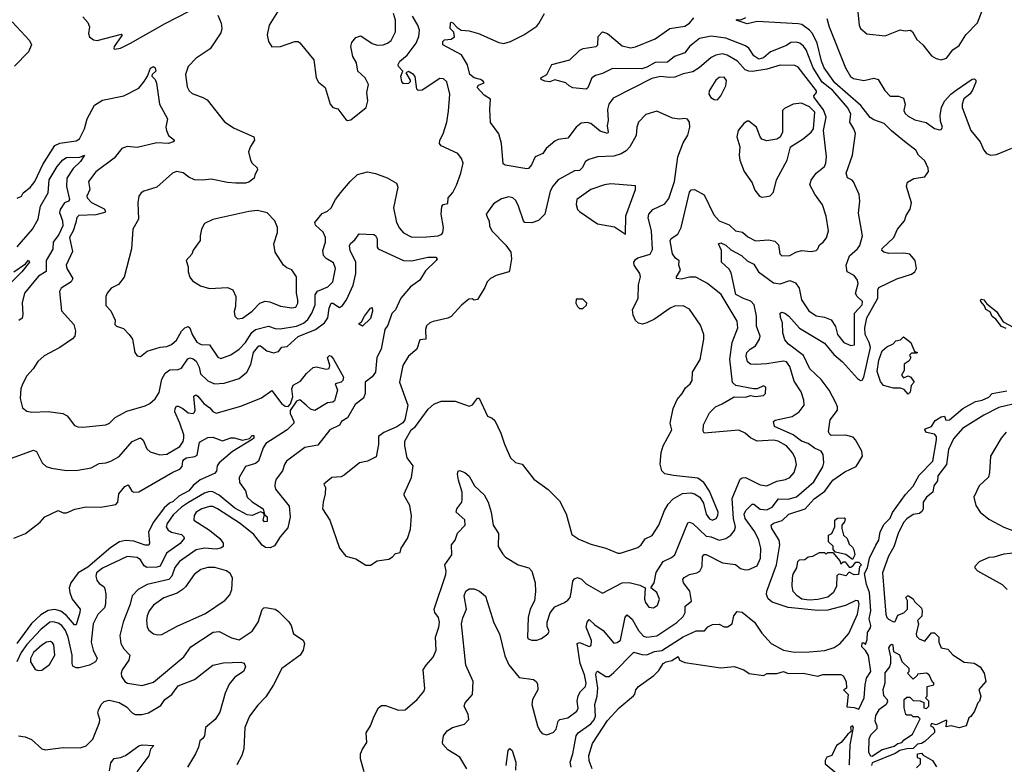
# Model space of a CAD drawing. Extents: x 1552294 to 1694791, y 811929 to 917222.
# Tile 104 of 256: x 1600991 to 1606979, y 826022 to 830548. Entities that reach past the tile are written whole.
import ezdxf

# ---------------------------------------------------------------- set-up
doc = ezdxf.new("R2010")
doc.units = 0

msp = doc.modelspace()

# ---------------------------------------------------------------- linework, layer by layer
at = {"layer": '0CON10XD'}
for points in [[(1602588.8, 830645), (1602508.8, 830515), (1602496.2, 830455), (1602503.3, 830415), (1602525, 830382.5), (1602577.5, 830385), (1602665, 830415.7), (1602685, 830415.8), (1602695, 830408), (1602779.2, 830305), (1602794.7, 830194.7), (1602809.1, 830169.1), (1602848.8, 830135), (1602880, 830035), (1602895, 830013.3), (1602925, 830006.7), (1602975, 829941.4), (1602985, 829936)], [(1606083.7, 830633.7), (1606095.8, 830515), (1606104.5, 830494.5), (1606143, 830463), (1606255, 830449.5), (1606345, 830486), (1606375, 830480), (1606407.5, 830485), (1606420, 830475), (1606446.9, 830426.9), (1606482.9, 830395), (1606535, 830329.2), (1606565, 830311.2), (1606593.9, 830303.9), (1606626.7, 830315), (1606666, 830365), (1606705, 830390.8), (1606745.4, 830455), (1606815, 830529.6), (1606856.2, 830633.8)], [(1601375, 830565.8), (1601405, 830531.2), (1601415.7, 830505), (1601409.2, 830465), (1601415, 830443.8), (1601440, 830425), (1601461.9, 830421.9), (1601609.5, 830459.5), (1601613.3, 830455), (1601608.8, 830445), (1601566.2, 830385), (1601563, 830373), (1601568.3, 830368.3), (1601605, 830375.8), (1601665.3, 830404.7), (1601875, 830524.7), (1602025, 830602.5)], [(1602195, 830576), (1602216.3, 830526.3), (1602220, 830495), (1602215, 830468), (1602148.7, 830371.3), (1602065, 830314.4), (1602015, 830264), (1602000, 830215), (1602009.2, 830140.8), (1602021.4, 830115), (1602039.1, 830099.1), (1602105.4, 830075.4), (1602130.2, 830060.2), (1602237.1, 829927.1), (1602295, 829887.8), (1602415, 829836.7), (1602418.8, 829815), (1602395, 829776.7), (1602382, 829745), (1602393.8, 829695), (1602403.8, 829675), (1602435, 829647.5), (1602436.7, 829635), (1602420, 829605), (1602416.2, 829585), (1602385, 829560), (1602365, 829554.5), (1602305.5, 829554.5), (1602255, 829557.9), (1602155, 829578.5), (1602105, 829571.9), (1602055, 829575.4), (1602020.4, 829590.4), (1601985, 829617.7), (1601945, 829625.6), (1601921.2, 829615), (1601825, 829530), (1601745, 829505.8), (1601728.8, 829495), (1601716, 829475), (1601708.6, 829435), (1601714.3, 829335.7), (1601679.4, 829275), (1601670, 829155), (1601626.7, 828983.3), (1601591.3, 828938.7), (1601548, 828915), (1601523.7, 828886.3), (1601514.3, 828865), (1601515, 828810), (1601545, 828777.5), (1601571.7, 828721.7), (1601570, 828695), (1601580, 828685), (1601621.7, 828671.7), (1601657.5, 828635), (1601676.1, 828606.1), (1601691.2, 828525), (1601705, 828503.8), (1601725, 828501.2), (1601767, 828533), (1601845, 828558.1), (1601885, 828561.9), (1601915, 828574.5), (1601945, 828600), (1601974.8, 828655.2), (1601995, 828674.7), (1602015, 828682.3), (1602025.7, 828675.7), (1602039.1, 828635), (1602068.7, 828588.7), (1602094.4, 828574.4), (1602145, 828571.8), (1602195, 828495.7), (1602215, 828488.5), (1602275, 828510.8), (1602324.8, 828545.2), (1602365, 828586.7), (1602402.8, 828647.2), (1602425, 828665.2), (1602505, 828685.3), (1602545, 828671.1), (1602575, 828668.4), (1602675, 828686), (1602717.6, 828702.4), (1602743.2, 828725), (1602767.9, 828765), (1602788.6, 828815), (1602788.4, 828845)], [(1602788.4, 828845), (1602787.4, 828875), (1602801.9, 828898.1), (1602865, 828924.6), (1602895.2, 828954.8), (1602912.3, 829035), (1602899.1, 829069.1), (1602855, 829097.1), (1602839.2, 829115), (1602834.2, 829145), (1602851.6, 829195), (1602850, 829225), (1602836.8, 829256.8), (1602789.5, 829299.5), (1602785.6, 829315), (1602831.1, 829368.9), (1602863.8, 829385), (1602885, 829404), (1602912.2, 829455), (1602943.4, 829496.6), (1603000, 829565), (1603045, 829606.7), (1603107, 829623), (1603155, 829612.5), (1603226.1, 829586.1), (1603282.7, 829555), (1603290.6, 829529.4), (1603264.6, 829405), (1603282.3, 829315), (1603300.4, 829280.4), (1603325, 829251.8), (1603375, 829225.4), (1603465, 829227.7), (1603536.7, 829235), (1603558, 829245), (1603564.3, 829255), (1603567.5, 829285), (1603553.3, 829365), (1603557.5, 829412.5), (1603566.1, 829423.9), (1603595, 829430), (1603596.7, 829465), (1603625, 829496.7), (1603648.1, 829541.9), (1603674.5, 829615.5), (1603686.9, 829675), (1603677.8, 829705), (1603655.2, 829735.2), (1603555, 829780.8), (1603543.8, 829795), (1603546.2, 829815), (1603565.8, 829854.2), (1603588, 829925), (1603598.8, 829991.2), (1603606.7, 830095), (1603589.3, 830169.3), (1603569.1, 830189.1), (1603545, 830190.8), (1603439.4, 830120.6), (1603415, 830117.5), (1603405.7, 830125.7), (1603395, 830203.3), (1603385, 830215.6), (1603355, 830232.5), (1603340, 830225), (1603365, 830180), (1603365, 830170), (1603355, 830160), (1603325, 830157.5), (1603315, 830172.5), (1603308.8, 830205), (1603320, 830235), (1603295, 830262.5), (1603292.5, 830275), (1603302.9, 830295), (1603347, 830333), (1603402, 830405), (1603418.2, 830445), (1603422.9, 830485), (1603413.1, 830515), (1603379.4, 830569.4)], [(1602985, 829936), (1603005, 829940), (1603097.5, 830015), (1603108.1, 830055), (1603101.8, 830105), (1603112.5, 830155), (1603091.4, 830195), (1603046.7, 830235), (1603038.9, 830285), (1603016.4, 830325), (1603005.5, 830385), (1603011.2, 830408.8), (1603035, 830440.6), (1603065, 830450.5), (1603135, 830402.5), (1603165, 830392.5), (1603201.2, 830395), (1603228.6, 830405), (1603249.1, 830420.9), (1603276.1, 830475), (1603275.8, 830545), (1603265, 830585.5)], [(1604993.6, 829245), (1605014.1, 829285), (1605065, 829498.8), (1605075, 829514), (1605095, 829515.8), (1605152.9, 829482.9), (1605212.7, 829362.7), (1605245.6, 829325), (1605305, 829301.5), (1605345, 829265.5), (1605386.5, 829256.5), (1605418, 829228), (1605465, 829203.8), (1605545, 829210.4), (1605582.2, 829202.2), (1605605, 829178.8), (1605614.5, 829124.5), (1605625, 829112), (1605675.4, 829114.6), (1605711.2, 829135), (1605745, 829145.5), (1605805, 829139.4), (1605835, 829144.2), (1605845.6, 829154.4), (1605855, 829180), (1605876.2, 829195), (1605897.4, 829222.6), (1605909.4, 829265), (1605894.6, 829354.6), (1605872.1, 829422.1), (1605826.6, 829486.6), (1605796.6, 829545), (1605805, 829573.5), (1605834.6, 829615), (1605884.7, 829655.3), (1605893.8, 829675), (1605897.5, 829715), (1605880, 829875), (1605894.6, 829955.4), (1605879.9, 829999.9), (1605821.4, 830075), (1605820, 830085), (1605837.5, 830105), (1605836, 830115), (1605725, 830258.8), (1605705, 830269.2), (1605615, 830272.1), (1605535, 830247.1), (1605446.9, 830233.1), (1605425, 830235.2), (1605403.4, 830243.4), (1605356.9, 830296.9), (1605292.4, 830332.4), (1605265, 830340.3), (1605225, 830332.9), (1605195, 830319.1), (1605123.1, 830255), (1605085, 830230.8), (1605025, 830218.1), (1604975, 830199.6), (1604942.5, 830197.5), (1604887.5, 830202.5), (1604835, 830190.8), (1604599.1, 830070.9), (1604573.5, 830035), (1604565, 830002.5), (1604568.9, 829935), (1604563.5, 829903.5), (1604570.5, 829865), (1604565, 829855.8), (1604520.6, 829870.6), (1604465, 829916.9), (1604442.4, 829922.4), (1604405, 829918.5), (1604374.7, 829895.3), (1604325, 829827.5), (1604265, 829818.8), (1604245, 829808.8), (1604193.3, 829765), (1604173.3, 829735), (1604125.4, 829714.6), (1604104.2, 829665), (1604085, 829644.2), (1604075, 829642), (1603942.9, 829662.9), (1603931.7, 829671.7), (1603920.8, 829795), (1603903.8, 829855), (1603855, 829923.3), (1603849.3, 830005), (1603853.1, 830065), (1603815, 830088.2), (1603772.9, 830135), (1603780.9, 830149.1), (1603815, 830163.8), (1603809.5, 830175), (1603793.8, 830185), (1603753.9, 830193.9), (1603727.7, 830215), (1603713.6, 830273.7), (1603678.2, 830335), (1603563.3, 830395), (1603563.3, 830415), (1603574.2, 830425), (1603615, 830428.9), (1603635.8, 830444.2), (1603631.7, 830471.7), (1603607.9, 830495), (1603611.2, 830528.8), (1603615, 830532.9), (1603625, 830528.8), (1603650.4, 830500.4), (1603675, 830484), (1603725, 830481.1), (1603782, 830465), (1603905, 830408.6), (1603935, 830404.2), (1603975, 830415.6), (1604056.7, 830455), (1604135, 830509.2), (1604148.1, 830525), (1604183.1, 830585)], [(1604492, 830208), (1604471.1, 830195), (1604446.6, 830133.4), (1604435, 830126), (1604355, 830133.1), (1604332.5, 830145), (1604312.5, 830165), (1604245, 830181.5), (1604215, 830170.9), (1604184.1, 830174.1), (1604162.5, 830185), (1604160, 830195), (1604196.7, 830215), (1604226.7, 830275), (1604337, 830303), (1604397.3, 830362.7), (1604417, 830373), (1604496.7, 830385), (1604506, 830395), (1604508.8, 830445), (1604535, 830473.8), (1604565, 830463.8), (1604655, 830389.5), (1604705, 830377), (1604735, 830383.3), (1604855, 830430.9), (1604944.2, 830495), (1605035, 830508.2), (1605065, 830526.7), (1605090.7, 830559.3)], [(1605334.4, 826925), (1605355, 826950), (1605385, 826945.7), (1605460, 826885), (1605505, 826819.4), (1605560.9, 826755), (1605635.8, 826715), (1605702.7, 826702.7), (1605795, 826704.7), (1605887, 826713), (1605945, 826730.8), (1605981.2, 826755), (1606033.2, 826816.8), (1606085.5, 826935), (1606096, 826996), (1606090, 827015), (1606075, 827017.1), (1606013.7, 826986.3), (1605905, 826959.4), (1605845, 826956.8), (1605664.2, 826974.2), (1605567.5, 827007.5), (1605543.3, 827026.7), (1605533, 827053), (1605533.9, 827075), (1605593.5, 827235), (1605613.9, 827355), (1605608.7, 827385), (1605564.6, 827455), (1605560.6, 827475), (1605575, 827487.7), (1605627, 827503), (1605667.9, 827542.1), (1605767.7, 827575), (1605822, 827635), (1605887.3, 827682.7), (1605935, 827749.4), (1606009.5, 827800.5), (1606078.5, 827831.5), (1606115.7, 827895), (1606112.9, 827925), (1606074.2, 827995), (1606059.7, 828009.7), (1606015, 828022.1), (1605925, 828020.4), (1605912.6, 828032.6), (1605909.5, 828045), (1605920.4, 828115), (1605963.5, 828175), (1605964.4, 828195), (1605955, 828218.8), (1605913.3, 828295), (1605865, 828361.5), (1605795.3, 828425.3), (1605757.6, 828507.6), (1605667.1, 828575), (1605645, 828601.2), (1605631.4, 828645), (1605630, 828705), (1605617.2, 828737.2), (1605616.2, 828763.8), (1605625, 828770.9), (1605645, 828763.4), (1605669.1, 828745), (1605733.8, 828673.8), (1605885, 828581.3), (1605942.5, 828512.5), (1605995, 828467.7), (1606085, 828367.1), (1606105, 828353.8), (1606115, 828356.7), (1606125, 828375.8), (1606164.3, 828555), (1606157.5, 828585), (1606132, 828635), (1606129.7, 828675), (1606141.7, 828735), (1606209.6, 828855), (1606209.3, 828905), (1606215, 828919.4), (1606325, 828973.6), (1606415, 829001.8), (1606434.6, 829015), (1606445.3, 829035), (1606436.4, 829085), (1606405, 829123.1), (1606368.3, 829128.3), (1606277.2, 829127.2), (1606246.7, 829135), (1606232.9, 829145), (1606235, 829158), (1606306.5, 829225), (1606329.5, 829275), (1606371.1, 829325), (1606382.4, 829357.6), (1606405.5, 829395.5), (1606413.6, 829435), (1606384.6, 829534.6), (1606389.7, 829560.3), (1606427.5, 829582.5), (1606495, 829593.3), (1606518, 829625), (1606516.5, 829645), (1606495, 829690.4), (1606456.6, 829725), (1606440.2, 829755), (1606381.3, 829798.7), (1606291.9, 829871.9), (1606247.7, 829917.7), (1606185, 829939.2), (1606163.2, 829953.2), (1606106.2, 830026.2), (1605947.8, 830165), (1605883, 830255), (1605867.1, 830295), (1605839.8, 830405), (1605813.1, 830463.1), (1605795, 830485.3), (1605747.8, 830517.8), (1605725, 830523.8), (1605475, 830537.7), (1605415, 830523.4), (1605347.5, 830545), (1605355, 830550), (1605376.7, 830546.7), (1605407.7, 830562.3)], [(1605899.5, 830555), (1605912.9, 830505), (1606012.4, 830255), (1606043, 830203), (1606061.2, 830191.2), (1606125, 830179.3), (1606185, 830192.9), (1606212.5, 830185), (1606252.5, 830117.5), (1606285, 830083.3), (1606335, 830083.3), (1606365, 830070), (1606375.6, 830035), (1606366.9, 829995), (1606375, 829978), (1606395, 829961.9), (1606435, 829940), (1606502.6, 829922.6), (1606555, 829886.2), (1606585, 829878.8), (1606595, 829881.2), (1606602.5, 829895), (1606591, 829931), (1606588.5, 829968.5), (1606596.1, 830015), (1606615, 830053.1), (1606653.1, 830095), (1606685, 830119.6), (1606783.8, 830186.2), (1606797.8, 830187.8), (1606805, 830180), (1606805, 830167.5), (1606785, 830118.8), (1606770, 830095), (1606732.6, 830067.4), (1606722.3, 830035), (1606722.7, 830015), (1606775, 829873.8), (1606831.2, 829805), (1606853.8, 829755), (1606871.2, 829735), (1606894.5, 829724.5), (1606932.1, 829727.9), (1607025, 829767.1)], [(1600946, 830535), (1601050.6, 830420.6), (1601062.5, 830395), (1601045, 830351.9), (1600958.8, 830265)], [(1603710, 825995), (1603667.5, 826065), (1603595, 826109.2), (1603565, 826143.8), (1603562.5, 826155), (1603568, 826195), (1603591.2, 826225), (1603623.3, 826245), (1603695, 826265.6), (1603722.5, 826295), (1603717.5, 826325), (1603693.3, 826375), (1603700.6, 826395), (1603745, 826446.2), (1603748, 826525), (1603703.8, 826625), (1603678.6, 826875), (1603685, 826912.5), (1603708.8, 826965), (1603694.6, 827045), (1603705, 827074), (1603725, 827088), (1603755, 827088.6), (1603786.7, 827075), (1603823.6, 827043.6), (1603875, 826881.2), (1603908, 826815), (1603941.4, 826681.4), (1603965, 826625.7), (1604028.5, 826548.5), (1604115, 826536.4), (1604132.5, 826525), (1604140.9, 826510.9), (1604141.4, 826475), (1604108.6, 826415), (1604105.6, 826385), (1604140, 826255), (1604154.5, 826224.5), (1604169.1, 826209.1), (1604195, 826200.8), (1604235, 826215.6), (1604252.9, 826235), (1604265, 826283.8), (1604275, 826294.2), (1604325, 826304.4), (1604379.2, 826345), (1604386.5, 826363.5), (1604381.3, 826405), (1604387.5, 826437.5), (1604400.5, 826465), (1604432.5, 826495), (1604436.4, 826515), (1604425, 826565.7), (1604399.2, 826635), (1604381.5, 826755), (1604395, 826762.7), (1604455, 826737.3), (1604466.1, 826743.9), (1604467.8, 826775), (1604435.7, 826854.3), (1604441.2, 826885), (1604455, 826902.5), (1604488.9, 826868.9), (1604538.5, 826835), (1604605, 826758.2), (1604625, 826761.2), (1604645, 826775.8), (1604673.5, 826916.5), (1604685, 826930), (1604715, 826903.8), (1604755, 826834.6), (1604785, 826800.9), (1604805, 826794.2), (1604865, 826801.6), (1604986.5, 826883.5), (1605025, 826920), (1605037.1, 826945), (1605037.6, 826982.4), (1605077.3, 827012.7), (1605065.6, 827074.4), (1605027.8, 827125), (1605023.1, 827145), (1605032.7, 827157.3), (1605064.2, 827175), (1605108.8, 827185), (1605126.7, 827195), (1605140.9, 827225), (1605143.1, 827285), (1605152.7, 827297.3), (1605165, 827296.2), (1605265, 827245.4), (1605345, 827235.5), (1605375, 827212), (1605403.4, 827203.4), (1605425, 827205.6), (1605475, 827228.9), (1605496.8, 827275), (1605498.5, 827335), (1605486.2, 827385), (1605462.5, 827435), (1605402, 827515), (1605397.7, 827542.2), (1605406, 827565), (1605445, 827603.9), (1605455, 827603.8), (1605495, 827571.6), (1605535, 827567.8), (1605566.2, 827583.8), (1605605, 827635.3), (1605665, 827632.9), (1605715, 827646.9), (1605820.9, 827739.1), (1605875, 827830), (1605881.8, 827855), (1605877.3, 827905), (1605865.5, 827925), (1605825, 827943.2), (1605785, 827971.6), (1605745, 827986.3), (1605695, 828023.8), (1605581.2, 828075), (1605574.4, 828105), (1605585, 828113.1), (1605688, 828135), (1605732, 828165), (1605761.9, 828205), (1605760.4, 828235), (1605743.4, 828285), (1605701.5, 828351.5), (1605675, 828439.5), (1605655, 828467.5), (1605635, 828472.3), (1605534.4, 828455.6), (1605465, 828451.2), (1605434.4, 828455), (1605417.6, 828467.6), (1605409.6, 828505), (1605413.9, 828525), (1605433.2, 828545), (1605466.1, 828565), (1605490, 828605), (1605494, 828625), (1605472.7, 828685), (1605471.2, 828745), (1605457.6, 828815), (1605437.2, 828837.2), (1605393.4, 828853.4), (1605347, 828877), (1605318.6, 829008.6), (1605305, 829030.6), (1605258.6, 829075), (1605258.5, 829145), (1605240, 829185), (1605255, 829191.1), (1605285, 829178.2), (1605315, 829148.9), (1605380.6, 829115), (1605415, 829082.2), (1605455, 829062.5), (1605484.6, 829015), (1605575, 828948.6), (1605615, 828941.6), (1605675, 828962.1), (1605708.6, 828948.6), (1605731.5, 828915), (1605744.6, 828845), (1605789, 828779), (1605835, 828747.8), (1605885, 828739.3), (1605925, 828722.9), (1605952.9, 828682.9), (1605965, 828634.3), (1606002.5, 828585), (1606045, 828568.2), (1606067.6, 828572.4), (1606066.7, 828695), (1606068.6, 828765), (1606114.6, 828815), (1606116.8, 828835), (1606083.3, 828865), (1606073.1, 828883.1), (1606089.5, 828945), (1606086.7, 828965), (1606065, 828993.3), (1606023.5, 829015), (1606016.9, 829055), (1606036.8, 829113.2), (1606085, 829154.6), (1606099.1, 829175), (1606115.4, 829235), (1606092.4, 829372.4), (1606100.8, 829445), (1606095.7, 829485.7), (1606062.2, 829562.2), (1606053.1, 829573.1), (1606025, 829586.2), (1606016.7, 829615), (1606055.4, 829725), (1606073.9, 829856.1), (1606064.2, 829885), (1606039.2, 829925), (1606045.6, 829975), (1606024.7, 830015), (1605935, 830116.6), (1605871.7, 830168.3), (1605815.9, 830255), (1605773.1, 830365), (1605757.3, 830387.3), (1605734.8, 830404.8), (1605715, 830410.9), (1605680.9, 830409.1), (1605655, 830390.3), (1605557.2, 830352.8), (1605513.8, 830316.2), (1605485, 830308.9), (1605455, 830327.8), (1605424.4, 830374.4), (1605405, 830389.7), (1605285.2, 830435.2), (1605195, 830447.8), (1605125, 830434), (1605065, 830384.6), (1605035, 830346.4), (1604973.3, 830325), (1604931.1, 830288.9), (1604855, 830286.8), (1604805, 830258.7), (1604775, 830250), (1604595, 830250.4), (1604535, 830220.6), (1604492, 830208)], [(1600975, 829463.8), (1601002.5, 829475), (1601012.5, 829495), (1601055, 829528), (1601082.7, 829565), (1601132.1, 829667.9), (1601205, 829783.3), (1601235, 829797.8), (1601335, 829812.6), (1601355, 829824.7), (1601384.7, 829885), (1601400.9, 829945), (1601445, 830028.1), (1601495, 830058.1), (1601625, 830085.6), (1601715, 830132.7), (1601747.3, 830172.7), (1601768.6, 830205), (1601786.1, 830253.9), (1601805, 830263.3), (1601815.8, 830255), (1601818.1, 830235), (1601796.7, 830215), (1601793.8, 830205), (1601815.4, 830185.4), (1601822.8, 830162.8), (1601840.8, 830035), (1601890, 829945), (1601880, 829895), (1601883.8, 829875), (1601896.7, 829845), (1601932.5, 829815), (1601923.3, 829805), (1601895, 829795.7), (1601825, 829799.1), (1601705, 829772), (1601645, 829777.6), (1601611.5, 829765), (1601565, 829706.5), (1601455, 829623.1), (1601410, 829565), (1601417.3, 829515), (1601399.6, 829475), (1601401.5, 829465), (1601427.3, 829437.3), (1601505, 829397.3), (1601512.5, 829385), (1601507.8, 829375), (1601455, 829362.5), (1601351.4, 829358.6), (1601337.9, 829345), (1601331.7, 829315), (1601316.1, 829263.8), (1601294.2, 829225), (1601311.7, 829138.3), (1601274.5, 829055), (1601277.5, 829035), (1601314.6, 828975), (1601303.1, 828955), (1601242.9, 828915), (1601233.1, 828895), (1601245, 828777.5), (1601320, 828695), (1601330, 828655), (1601326.7, 828625), (1601312.2, 828607.8), (1601234.1, 828555.9), (1601139.2, 828505), (1601100.6, 828469.4), (1601072.2, 828425), (1601035, 828384), (1601008.3, 828331.7), (1600998.1, 828305), (1600994.3, 828245), (1601008.8, 828188.8), (1601035, 828168), (1601065, 828162), (1601165, 828166.9), (1601253.4, 828153.4), (1601279.7, 828139.7), (1601325, 828081.2), (1601345, 828072.5), (1601375, 828070.6), (1601515, 828085.8), (1601536.2, 828095), (1601570.6, 828129.4), (1601642.6, 828167.4), (1601755, 828200.9), (1601782.9, 828215), (1601815, 828243.5), (1601838.5, 828281.5), (1601855, 828361.9), (1601875, 828398.9), (1601905, 828419.6), (1601955, 828422.3), (1601975, 828430.4), (1602013.8, 828486.2), (1602025, 828492.1), (1602045, 828486.7), (1602065, 828471.9), (1602081.9, 828435), (1602090.8, 828395), (1602135, 828352.9), (1602175, 828335.4), (1602235, 828338.2), (1602325, 828366.2), (1602372.5, 828405), (1602397.1, 828452.9), (1602412.8, 828525), (1602445, 828564.6), (1602455.3, 828565.3), (1602494.3, 828534.3), (1602535, 828523.3), (1602565, 828531.5), (1602585, 828556.9), (1602618.3, 828561.7), (1602685, 828622.6), (1602790.4, 828665), (1602844, 828706), (1602864.3, 828735.7), (1602872.2, 828795), (1602885, 828823.8), (1602895, 828825.3), (1602935, 828799.3), (1602955, 828811.5), (1602977.5, 828845), (1603018.8, 828935), (1603034.3, 829005.7), (1603034.2, 829075), (1603000.8, 829145), (1602996.5, 829173.5), (1603001.7, 829188.3), (1603029.7, 829210.3), (1603055, 829245.8), (1603145, 829242), (1603155.5, 829235.5), (1603164.4, 829215), (1603164.2, 829165), (1603170, 829155), (1603325, 829084.4), (1603375, 829082.1), (1603472.5, 829105), (1603522.5, 829105), (1603528.8, 829095), (1603524, 829085), (1603457.8, 829022.2), (1603424.5, 828965), (1603366.7, 828923.3), (1603308.2, 828855), (1603275.4, 828784.6), (1603255, 828761.2), (1603228.8, 828691.2), (1603212.3, 828665), (1603188.9, 828545), (1603163.8, 828495), (1603154.2, 828405), (1603135, 828376.8), (1603091.5, 828345), (1603092.9, 828275), (1603082.4, 828247.6), (1603031.8, 828208.2), (1602985, 828127.3), (1602948.1, 828105), (1602935, 828084.2), (1602876.9, 828055), (1602805, 827961.2), (1602725, 827948.1), (1602614.4, 827865), (1602601.1, 827845), (1602589.1, 827805), (1602550.5, 827755), (1602544.4, 827734.4), (1602541.7, 827711.7), (1602546.9, 827695), (1602630.7, 827590.7), (1602636.6, 827525), (1602621.4, 827458.6), (1602574.5, 827405), (1602540, 827350), (1602515, 827336.8), (1602485, 827338.9), (1602465, 827354.6), (1602415, 827418.6), (1602331.2, 827485), (1602193.1, 827575), (1602165, 827588.1), (1602145, 827589.4), (1602098.6, 827575), (1602064.5, 827555), (1602051.8, 827535), (1602049.2, 827505), (1602145, 827444.1), (1602208.5, 827395), (1602228.5, 827365), (1602228.1, 827345), (1602213.8, 827335), (1602185, 827329.7), (1602115, 827336), (1602064.9, 827325.1), (1601961.8, 827255), (1601935, 827218.8), (1601915.8, 827165), (1601897.7, 827145), (1601767.1, 827115), (1601711.4, 827085), (1601674.4, 827045), (1601663.8, 826995), (1601619.3, 826885), (1601599.1, 826805), (1601606.5, 826755), (1601625, 826723.3), (1601660.8, 826685), (1601655.6, 826655), (1601614.6, 826595.4), (1601608.6, 826575), (1601610.8, 826555), (1601630.9, 826525), (1601646.7, 826515), (1601735, 826501.5), (1601805, 826521.4), (1601989.2, 826675), (1602031.4, 826735), (1602168, 826825), (1602205, 826829.6), (1602279.6, 826789.6), (1602325, 826778.9), (1602405, 826831.1), (1602440.4, 826885), (1602465, 826963.3), (1602475, 826973.8), (1602485, 826974), (1602545, 826963.8), (1602565, 826951.2), (1602627.7, 826887.7), (1602642.5, 826865), (1602656.2, 826815), (1602715.7, 826775.7), (1602722.9, 826755), (1602715.7, 826715), (1602697.1, 826685), (1602584.3, 826605), (1602534.4, 826505), (1602487.3, 826432.7), (1602438.7, 826381.3), (1602388.5, 826315), (1602360, 826245), (1602354.4, 826115), (1602341.1, 826075), (1602311.1, 826018.9)], [(1605235, 830060.5), (1605255, 830084.4), (1605285, 830146.7), (1605288.5, 830178.5), (1605275, 830198), (1605245, 830195.6), (1605225, 830180.6), (1605183.8, 830115), (1605181.8, 830095), (1605194.3, 830075), (1605215, 830062.2), (1605235, 830060.5)], [(1605505, 829470), (1605535, 829474), (1605555, 829478), (1605575, 829500), (1605592.9, 829575), (1605659.1, 829695), (1605677.5, 829775), (1605755, 829822.9), (1605805, 829863.7), (1605818.1, 829885), (1605826.3, 829985), (1605795, 830018.8), (1605745, 830040), (1605695, 830034.5), (1605642.2, 830007.8), (1605630.6, 829995), (1605630.8, 829865), (1605615.8, 829834.2), (1605595, 829821.2), (1605535, 829812), (1605505, 829822), (1605494.2, 829835), (1605471.9, 829895), (1605425, 829931.1), (1605415, 829931.5), (1605395, 829917.7), (1605360.8, 829875), (1605352.9, 829835), (1605371.2, 829775), (1605366, 829725), (1605370.8, 829695), (1605396.2, 829625), (1605445.7, 829555.7), (1605461.2, 829511.2), (1605490, 829475), (1605505, 829470)], [(1603125, 827232.5), (1603165, 827257.5), (1603235, 827268.8), (1603257.7, 827282.3), (1603276.4, 827303.6), (1603305, 827310), (1603310, 827335), (1603350, 827395), (1603368.3, 827451.7), (1603373, 827533), (1603363.8, 827595), (1603330, 827655), (1603330, 827665), (1603374, 827765), (1603383.3, 827835), (1603347.5, 827885), (1603333, 827957), (1603333.3, 827985), (1603372.5, 828055), (1603397.5, 828075), (1603475, 828181.2), (1603509.7, 828210.3), (1603555, 828228.6), (1603639.3, 828229.3), (1603725, 828198.8), (1603745, 828206.2), (1603775, 828247.5), (1603785, 828247.5), (1603835, 828138.8), (1603865, 828126.7), (1603880.7, 828110.7), (1603917.1, 828035), (1603938.3, 827968.3), (1603976.2, 827885), (1604005.7, 827855.7), (1604046.4, 827846.4), (1604116.7, 827755), (1604205, 827691.2), (1604274.1, 827624.1), (1604313.9, 827543.9), (1604348, 827418), (1604390.7, 827390.7), (1604465, 827358.9), (1604555.4, 827335.4), (1604627.5, 827305), (1604645, 827304.3), (1604750.8, 827339.2), (1604771.1, 827355), (1604795, 827392.9), (1604837, 827413), (1604877.8, 827475), (1604911.8, 827565), (1604935, 827602.5), (1604965, 827635.7), (1605021.2, 827668.8), (1605072.1, 827672.1), (1605095, 827665.7), (1605126.3, 827646.3), (1605149.6, 827609.6), (1605165, 827542), (1605186.2, 827513.8), (1605205, 827506.7), (1605227.1, 827515), (1605237.5, 827535), (1605237.8, 827555), (1605185, 827681.2), (1605151.2, 827735), (1605115, 827762), (1604966.6, 827776.6), (1604915, 827787.8), (1604895.6, 827805), (1604886.5, 827846.5), (1604892.4, 827917.6), (1604903.3, 827956.7), (1604957.5, 828055), (1604946.4, 828095), (1604964.5, 828185), (1604990.2, 828239.8), (1605020, 828275), (1605039.8, 828310.2), (1605068.6, 828335), (1605081.4, 828355), (1605083.1, 828405), (1605128.3, 828481.7), (1605151.9, 828605), (1605150.6, 828635), (1605131.7, 828691.7), (1605065, 828788), (1605025, 828809.4), (1604972.9, 828807.1), (1604946.2, 828795), (1604851.9, 828728.1), (1604805, 828704.4), (1604777.7, 828697.7), (1604755, 828703.8), (1604735, 828720), (1604721.1, 828751.1), (1604716.7, 828785), (1604751.5, 828855), (1604753.4, 828936.6), (1604765.7, 828985), (1604762.5, 829005), (1604727.8, 829055), (1604726.5, 829075), (1604735, 829090), (1604750.5, 829099.5), (1604825, 829123.1), (1604839.1, 829150.9), (1604833.2, 829265), (1604813, 829343), (1604816.4, 829365), (1604842.2, 829395), (1604915, 829428.2), (1604938, 829462), (1604972.6, 829565), (1604992.7, 829715), (1605025, 829800), (1605053.7, 829846.3), (1605066.9, 829895), (1605064.3, 829925), (1605053.1, 829943.1), (1605035, 829948.1), (1605003.8, 829943.8), (1604960, 829950), (1604865, 829991.4), (1604799.3, 829970.7), (1604754.3, 829925), (1604743.1, 829895), (1604740.6, 829845), (1604701.5, 829775), (1604679.1, 829750.8), (1604648.2, 829731.8), (1604605, 829717.8), (1604505, 829714.6), (1604452.3, 829697.7), (1604431.9, 829685), (1604411.9, 829648.1), (1604395, 829632.2), (1604365, 829629.4), (1604264.7, 829575.3), (1604233.6, 829536.4), (1604217.9, 829505), (1604184.3, 829365), (1604145, 829327.1), (1604105, 829312.9), (1604063.8, 829315), (1604054.3, 829325), (1604025.3, 829415), (1604008.3, 829448.3), (1603990.8, 829465), (1603965, 829472.1), (1603920.3, 829459.7), (1603872.1, 829427.9), (1603828, 829365), (1603835, 829343.3), (1603845.8, 829325), (1603848, 829295), (1603862, 829265), (1603946.7, 829176.7), (1603977.1, 829135), (1603982.2, 829095), (1603969.5, 829020.5), (1603965, 829014.4), (1603887.9, 828992.1), (1603853.3, 828975), (1603833.8, 828955), (1603819.7, 828920.3), (1603775, 828847.5), (1603755, 828842.5), (1603741.7, 828851.7), (1603721.7, 828848.3), (1603678.3, 828811.7), (1603615.7, 828744.3), (1603595, 828733.8), (1603505, 828714), (1603485, 828706), (1603465, 828686.2), (1603458.1, 828665), (1603460, 828605), (1603425, 828602.5), (1603406, 828545), (1603355, 828502), (1603320, 828445), (1603300, 828345), (1603351.2, 828205), (1603333.3, 828115), (1603321.7, 828098.3), (1603285, 828073.3), (1603205, 828038.8), (1603173.8, 828015), (1603173.8, 827965), (1603159.3, 827890.7), (1603105.8, 827864.2), (1603057.5, 827855), (1602965, 827780), (1602945, 827770), (1602890, 827765), (1602840, 827725), (1602850, 827705), (1602848.8, 827665), (1602836, 827615), (1602833.3, 827575), (1602876.2, 827505), (1602936.7, 827335), (1602975, 827287.5), (1603035, 827270), (1603095, 827232.5), (1603125, 827232.5)], [(1600975, 829166.8), (1601069.4, 829275), (1601103.3, 829335), (1601116.7, 829415), (1601163.9, 829495), (1601170, 829575), (1601218.3, 829655), (1601254, 829696), (1601275, 829710.5), (1601357.7, 829712.3), (1601386, 829725), (1601361.5, 829685), (1601316, 829644), (1601278.2, 829585), (1601276.5, 829535), (1601293.9, 829455), (1601288.6, 829445), (1601263.2, 829435), (1601237, 829395), (1601233.8, 829375), (1601250.7, 829325), (1601253.2, 829295), (1601228.3, 829241.7), (1601195.5, 829195), (1601192.8, 829152.8), (1601151.8, 829085), (1601151.8, 829018.2), (1601105, 828989.5), (1601020, 828885), (1601006.8, 828826.8), (1601010.8, 828755), (1601006.7, 828733.3), (1600985, 828718.5)], [(1604675, 829243.3), (1604677.1, 829355), (1604736, 829515), (1604735, 829537.5), (1604585, 829549.5), (1604547.5, 829545), (1604465, 829516.5), (1604379.4, 829455), (1604374.5, 829425), (1604384, 829394), (1604395, 829381.4), (1604505, 829307.5), (1604608.3, 829288.3), (1604675, 829243.3)], [(1602315, 828730), (1602345, 828734.3), (1602405, 828776), (1602451.2, 828825), (1602483, 828837), (1602512.2, 828832.2), (1602576.4, 828806.4), (1602645, 828795.7), (1602669.3, 828800.7), (1602681.9, 828825), (1602683.3, 828845), (1602673.8, 828885), (1602674, 828985), (1602645, 829026.7), (1602615, 829040), (1602595, 829056.7), (1602544.2, 829135), (1602535.8, 829185), (1602559.4, 829255), (1602559.2, 829285), (1602542, 829325), (1602495, 829374), (1602437.9, 829387.9), (1602385, 829381.1), (1602165, 829332.5), (1602115, 829308.8), (1602097.5, 829275), (1602087.5, 829235), (1602087.5, 829205), (1602045, 829147.5), (1602037.3, 829122.7), (1602003.8, 829085), (1602016.2, 829045), (1602016.2, 829015), (1602025, 828982.5), (1602041.2, 828961.2), (1602089.7, 828929.7), (1602145, 828914.3), (1602255, 828919.2), (1602286.7, 828905), (1602306.2, 828865), (1602303.8, 828805), (1602296.2, 828775), (1602300, 828745), (1602315, 828730)], [(1603085.5, 825975), (1603063.6, 826055), (1603064.5, 826085), (1603075, 826113.8), (1603102, 826155), (1603097.9, 826212.1), (1603124, 826255), (1603145.8, 826315), (1603173.8, 826365), (1603191.7, 826378.3), (1603215, 826378.6), (1603295, 826351.2), (1603335, 826353.3), (1603408.8, 826415), (1603448.8, 826465), (1603455, 826482.5), (1603444.2, 826595), (1603462, 826625), (1603505, 826673.3), (1603523.1, 826715), (1603520.3, 826795), (1603540.8, 826855), (1603544.7, 826885), (1603538.1, 826915), (1603515.2, 826945.2), (1603511.6, 826965), (1603582.7, 827175), (1603584.6, 827195), (1603575.5, 827235), (1603618.6, 827295), (1603617.5, 827355), (1603640, 827385), (1603652.7, 827427.3), (1603700.9, 827475), (1603697.6, 827507.6), (1603644.7, 827555), (1603649.6, 827575), (1603679.5, 827615), (1603682.1, 827632.1), (1603681.9, 827675), (1603658.8, 827748.8), (1603652.9, 827785), (1603656.7, 827803.3), (1603665, 827806.7), (1603697.5, 827795), (1603724.1, 827774.1), (1603757.1, 827715), (1603815, 827660), (1603838.9, 827615), (1603858.9, 827555), (1603870, 827475), (1603902.9, 827425), (1603900.6, 827345), (1603928.3, 827298.3), (1603945, 827281.2), (1604021.4, 827235), (1604086.6, 827216.6), (1604105, 827196.7), (1604125.5, 827124.5), (1604128.1, 827071.9), (1604121.4, 827015), (1604094.4, 826965), (1604082.5, 826915), (1604078.8, 826795), (1604084.1, 826784.1), (1604105, 826776.2), (1604136.1, 826776.1), (1604165, 826786.7), (1604202, 826815), (1604211.2, 826828.8), (1604199.1, 826859.1), (1604198.7, 826885), (1604217.6, 826942.4), (1604245, 826979.4), (1604305, 827004.5), (1604325, 827018.9), (1604338.2, 827035), (1604345.4, 827065.4), (1604354.8, 827135.3), (1604365, 827148.6), (1604383.6, 827156.4), (1604407.1, 827147.1), (1604435, 827118.9), (1604535, 827062.7), (1604654.3, 827125.7), (1604696.7, 827126.7), (1604761.5, 827111.5), (1604793.8, 827095), (1604790.8, 827025), (1604797.5, 827005), (1604817.1, 826977.1), (1604845, 826972.9), (1604870, 826990), (1604882.2, 827025), (1604866.2, 827066.2), (1604830, 827095), (1604850, 827125), (1604862.3, 827187.7), (1604904.8, 827255.2), (1604955, 827278.5), (1604974.6, 827295.4), (1605055, 827489.4), (1605065, 827493.3), (1605085, 827485.4), (1605165, 827408.2), (1605195, 827403.8), (1605245, 827384.7), (1605284.8, 827395.2), (1605315, 827414.5), (1605338.1, 827441.9), (1605344.7, 827465), (1605332.7, 827515), (1605322.8, 827637.2), (1605371.5, 827755), (1605385, 827763.8), (1605405, 827765.4), (1605495, 827720.3), (1605535, 827715.4), (1605595, 827742), (1605647.8, 827752.2), (1605675, 827764.4), (1605701.2, 827795), (1605715.4, 827845), (1605707.5, 827885), (1605691.1, 827915), (1605655, 827956.9), (1605602.9, 827985), (1605575, 827991.9), (1605475, 827985.3), (1605435.2, 828005.2), (1605403.3, 828035), (1605365, 828052.1), (1605152.5, 828035), (1605147, 828047), (1605148.8, 828085), (1605185, 828158.8), (1605222, 828195), (1605263.3, 828213.3), (1605335, 828255.8), (1605404.4, 828254.4), (1605435, 828264), (1605465, 828258), (1605515, 828263.3), (1605526.7, 828275), (1605527.5, 828315), (1605515, 828322.5), (1605476.4, 828303.6), (1605453.9, 828303.9), (1605345.9, 828324.1), (1605325, 828342), (1605309.6, 828485), (1605323.3, 828585), (1605358.9, 828675), (1605354.5, 828715), (1605256.7, 828876.7), (1605174, 828944), (1605102.2, 828982.2), (1605065, 828982.5), (1605015, 828970.3), (1604986, 828975), (1604985.5, 828985), (1605010, 829025), (1605000, 829055), (1605001.2, 829081.2), (1604979.1, 829099.1), (1604961.5, 829125), (1604946.5, 829203.5), (1604952.3, 829217.7), (1604993.6, 829245)], [(1600955, 829016.2), (1601026.7, 829063.3), (1601045, 829085.6), (1601051.2, 829075), (1601004.2, 829015), (1600939.1, 828950.9)], [(1604415, 828792.5), (1604438.3, 828811.7), (1604440, 828825), (1604415, 828850), (1604375, 828850), (1604372.5, 828825), (1604382.5, 828805), (1604395, 828792.5), (1604415, 828792.5)], [(1606990.9, 828670.9), (1606962.4, 828682.4), (1606926.8, 828726.8), (1606904.6, 828744.6), (1606892.1, 828772.1), (1606866.9, 828786.9), (1606858.5, 828808.5), (1606836.9, 828835), (1606834.3, 828845.7), (1606840.9, 828849.1), (1606855, 828844.3), (1606871.4, 828821.4), (1606931.1, 828775), (1606971.2, 828711.2), (1607036.9, 828676.9)], [(1603075, 828684.3), (1603051.7, 828698.3), (1603069.5, 828710.5), (1603088, 828745), (1603125, 828793.8), (1603135, 828798), (1603136.5, 828776.5), (1603125, 828730.8), (1603075, 828684.3)], [(1606395, 828272.5), (1606369.1, 828299.1), (1606348.3, 828308.3), (1606305, 828307.9), (1606243.5, 828325), (1606225, 828348.8), (1606205, 828410), (1606215, 828477.5), (1606236.7, 828535), (1606265, 828560), (1606303, 828577), (1606320, 828595), (1606348.3, 828601.7), (1606365, 828620), (1606410, 828585), (1606431.7, 828531.7), (1606450, 828525), (1606445, 828520), (1606415, 828520), (1606401.7, 828508.3), (1606410, 828495), (1606400, 828475), (1606370, 828455), (1606370, 828415), (1606353.6, 828386.4), (1606365, 828370), (1606395, 828382.5), (1606410, 828375), (1606430, 828345), (1606412.5, 828325), (1606407, 828283), (1606395, 828272.5)], [(1600925, 827876.9), (1601075, 827931.4), (1601093, 827923), (1601128, 827855), (1601152.8, 827832.8), (1601185, 827821.5), (1601275, 827806.7), (1601345, 827809.5), (1601425, 827823.8), (1601475, 827850.6), (1601515, 827854.3), (1601545, 827864.4), (1601595, 827893.1), (1601675, 827984.3), (1601725, 828006.9), (1601741.2, 827991.2), (1601765, 827940), (1601785, 827921.9), (1601843.1, 827903.1), (1601885, 827907.5), (1601965, 827954.3), (1601985, 827983.8), (1601989.5, 828005), (1601988.5, 828025), (1601964.7, 828095), (1601934.6, 828165), (1601935.6, 828185), (1601945, 828198.6), (1601955, 828198.1), (1601983.3, 828185), (1602015, 828158.2), (1602046.5, 828153.5), (1602055, 828161.4), (1602057.4, 828175), (1602049.2, 828259.2), (1602062.7, 828267.3), (1602075, 828260.4), (1602111.6, 828215), (1602148.2, 828188.2), (1602165, 828165.6), (1602185, 828156.5), (1602335, 828198.2), (1602461.5, 828248.5), (1602523.3, 828293.3), (1602583.1, 828215), (1602605, 828198), (1602623.6, 828196.4), (1602637.9, 828212.1), (1602651.4, 828255), (1602646.2, 828305), (1602653.1, 828326.9), (1602698.5, 828351.5), (1602735, 828396.9), (1602775, 828433.1), (1602795, 828437.1), (1602855, 828423.8), (1602873, 828427), (1602876.7, 828445), (1602862.5, 828495), (1602875, 828507.1), (1602885, 828503.3), (1602898.8, 828485), (1602960.5, 828375), (1602955.4, 828355), (1602945, 828344.4), (1602910, 828335), (1602923.1, 828295), (1602905, 828231.2), (1602895, 828222.9), (1602861.9, 828218.1), (1602785, 828173.3), (1602760.3, 828180.3), (1602734, 828204)], [(1604471.6, 825995), (1604455, 826043.3), (1604451.5, 826075), (1604475, 826147.5), (1604565, 826288), (1604637.5, 826365), (1604723, 826437), (1604731.7, 826448.3), (1604737.5, 826475), (1604753.3, 826495), (1604848.3, 826561.7), (1604878.2, 826591.8), (1604905, 826634.3), (1604923.3, 826645), (1604957.7, 826652.3), (1604995, 826676.2), (1605003.8, 826655), (1605035, 826640.5), (1605255, 826607.8), (1605335, 826616.7), (1605395, 826596.2), (1605426.2, 826573.8), (1605515, 826561.2), (1605537, 826573), (1605596.1, 826573.9), (1605635, 826586.7), (1605665, 826573.8), (1605755, 826576), (1605845, 826556.7), (1605875, 826568), (1605985, 826566.7), (1605999.3, 826559.3), (1606017.5, 826525), (1606020, 826485), (1606000, 826475), (1606030, 826445), (1606021.7, 826371.7), (1606065, 826367.5), (1606095, 826357.5), (1606126.9, 826425), (1606132.5, 826505), (1606141.4, 826545), (1606167.2, 826585), (1606152.3, 826682.3), (1606135, 826713.3), (1606112.5, 826735), (1606115, 826760), (1606125, 826760), (1606135, 826750), (1606145, 826780), (1606147.2, 826822.8), (1606165, 826852), (1606166, 826865), (1606156.6, 826906.6), (1606167.1, 826955), (1606159, 827065), (1606140, 827115), (1606128.9, 827181.1), (1606146.1, 827215), (1606158.1, 827275), (1606196.7, 827353.3), (1606216.2, 827385), (1606223.9, 827435), (1606248.9, 827481.1), (1606285, 827517.1), (1606298.3, 827551.7), (1606378.4, 827661.6), (1606425, 827712.6), (1606460.9, 827779.1), (1606543.9, 827865), (1606567.3, 827995), (1606566.1, 828015), (1606555, 828028.5), (1606505, 828039.1), (1606495.6, 828055), (1606498.1, 828061.9), (1606536.7, 828075), (1606558.3, 828111.7), (1606595, 828133.3), (1606615, 828137.5), (1606624, 828114), (1606645, 828115.6), (1606726.5, 828183.5), (1606803.2, 828226.8), (1606843.1, 828235), (1606885, 828254.2), (1606905, 828275.6), (1606995, 828292.4)], [(1602734, 828204), (1602695, 828236.7), (1602675, 828230), (1602635, 828172.5), (1602635, 828153.3), (1602658, 828105), (1602657.1, 828095), (1602617.8, 828055), (1602488.8, 827971.2), (1602471.9, 827945), (1602443.8, 827865), (1602425, 827849.3), (1602365, 827832.1), (1602326.1, 827765), (1602326.8, 827735), (1602363.9, 827685), (1602374.6, 827645), (1602405, 827617.2), (1602471.4, 827575), (1602480, 827540), (1602496.7, 827525), (1602495, 827497.5), (1602480, 827495), (1602471.2, 827505), (1602480, 827540), (1602470.7, 827550.7), (1602455, 827555.6), (1602405, 827533.2), (1602375, 827538.7), (1602299.6, 827579.6), (1602205, 827656.7), (1602165, 827678.5), (1602145, 827679.5), (1602115, 827670.6), (1602017.3, 827612.7), (1601975.4, 827584.6), (1601925, 827537.9), (1601887.1, 827485), (1601882.7, 827465), (1601893.8, 827445), (1601915, 827433), (1601975, 827419.2), (1601989.6, 827405), (1601991.3, 827395), (1601966.8, 827363.2), (1601884.2, 827305), (1601845, 827225.8), (1601825, 827219), (1601765, 827217.5), (1601747.5, 827227.5), (1601725, 827263.6), (1601705, 827279.6), (1601645, 827284.6), (1601495, 827214.7), (1601458.8, 827185), (1601454.6, 827164.6), (1601460.9, 827140.9), (1601475, 827120.8), (1601502.5, 827102.5), (1601508.1, 827088.1), (1601515.5, 827055), (1601513.4, 826995), (1601507.6, 826972.4), (1601466.8, 826933.2), (1601437.9, 826875), (1601425.3, 826765), (1601437.7, 826715), (1601462, 826665), (1601452, 826645), (1601415, 826624.4), (1601352.7, 826607.3), (1601335, 826607.5), (1601315, 826618), (1601309.5, 826635), (1601310.3, 826685), (1601284.8, 826795), (1601268.8, 826835), (1601246.7, 826865), (1601225, 826879.6), (1601195, 826888.3), (1601175, 826885.2), (1601119.5, 826840.5), (1601035, 826749), (1600999.5, 826700.5), (1600972.7, 826645)], [(1607065, 828218.9), (1606945, 828189.6), (1606853.4, 828143.4), (1606725, 828063.5), (1606670.5, 827999.5), (1606638.5, 827935), (1606626.9, 827845), (1606575.4, 827775.4), (1606573.4, 827745), (1606549.6, 827715), (1606543.9, 827676.1), (1606505, 827645.4), (1606485, 827615.8), (1606486.2, 827575), (1606479.7, 827560.3), (1606463, 827547), (1606425, 827539.4), (1606385, 827514.4), (1606365, 827491.5), (1606332.8, 827425), (1606306, 827344), (1606275, 827287.3), (1606238.2, 827185), (1606257.7, 826935), (1606264.5, 826914.5), (1606275, 826904.5), (1606305, 826887.5), (1606315, 826890), (1606331.7, 826928.3), (1606368.3, 826941.7), (1606390, 826965), (1606390, 827015), (1606380, 827035), (1606390, 827045), (1606396.7, 827046.7), (1606425, 827027.5), (1606431.7, 827011.7), (1606475, 826970), (1606480, 826955), (1606477, 826923), (1606450, 826895), (1606457.5, 826875), (1606442.5, 826815), (1606445, 826800), (1606460, 826785), (1606495, 826770), (1606535, 826820), (1606555, 826820), (1606580, 826795), (1606580, 826765), (1606595, 826730), (1606635, 826722.5), (1606665, 826687.5), (1606735, 826642.5), (1606795, 826636.7), (1606832.5, 826615), (1606856.2, 826575), (1606866.7, 826525), (1606823.8, 826476.2), (1606836.7, 826435), (1606827.5, 826405), (1606817.5, 826395), (1606797.5, 826345), (1606775, 826312.5), (1606762.5, 826305), (1606747.5, 826255), (1606705, 826244.2), (1606655, 826256), (1606625, 826250), (1606630, 826285), (1606625, 826290), (1606565, 826262.5), (1606535, 826270), (1606530, 826255), (1606547, 826247), (1606555, 826230), (1606554.3, 826215), (1606495, 826161.2), (1606475, 826148.8), (1606450, 826145), (1606425, 826117.5), (1606385, 826115.8), (1606342.5, 826105), (1606315, 826086.9), (1606175, 826030), (1606170.8, 826015)], [(1606989.6, 828040.4), (1606960.4, 828005), (1606895.3, 827895), (1606888.9, 827795), (1606881.9, 827768.1), (1606824.8, 827715), (1606793.9, 827645), (1606805.9, 827595), (1606832.5, 827555), (1606885, 827512.2), (1606975, 827462.3), (1607025, 827444.5)], [(1600955, 827395.5), (1601026.9, 827425), (1601115, 827494.2), (1601143.7, 827526.3), (1601225, 827564.2), (1601255, 827550.8), (1601275, 827550), (1601326.8, 827573.2), (1601395, 827586.9), (1601485, 827584.1), (1601575, 827600.6), (1601587.9, 827615), (1601594.7, 827665), (1601630.3, 827709.7), (1601650.9, 827720.9), (1601672, 827682), (1601685.9, 827675.9), (1601715, 827678.2), (1601922, 827798), (1601965, 827815.4), (1601978.1, 827831.9), (1601982.2, 827865), (1601988.9, 827875), (1602005.6, 827885), (1602056.9, 827893.1), (1602069.3, 827900.7), (1602085, 827979.2), (1602135, 828007.6), (1602165, 828010.8), (1602225, 827987.8), (1602275.8, 828005.8), (1602296.1, 828006.1), (1602345, 827992.5), (1602387.5, 828002.5), (1602405, 828021.2), (1602415, 828020), (1602415.4, 828005), (1602405, 827996.2), (1602285, 827922.3), (1602204.2, 827855), (1602192, 827835), (1602186.8, 827803.2), (1602175, 827788.8), (1602089.4, 827750.6), (1602045, 827716.5), (1602018.8, 827685), (1601959.3, 827650.7), (1601925, 827619.5), (1601901.3, 827608.7), (1601869.5, 827580.5), (1601805, 827494.5), (1601775, 827433.8), (1601780, 827365), (1601776.1, 827353.9), (1601755, 827354.2), (1601685, 827379), (1601635, 827382), (1601598.5, 827375), (1601545, 827340.2), (1601405, 827219.6), (1601347.3, 827185), (1601301.6, 827125), (1601292, 827095), (1601295.3, 827065), (1601310.2, 827025), (1601357.9, 826965), (1601357.6, 826945), (1601335, 826869.4), (1601325, 826868.5), (1601275.6, 826925.6), (1601241.6, 826951.6), (1601205, 826962.3), (1601165, 826957.1), (1601120.1, 826929.9), (1601062.5, 826877.5), (1600972.6, 826755)], [(1606055, 827267.5), (1606015, 827296.7), (1605951.7, 827311.7), (1605938.3, 827328.3), (1605937, 827347), (1605910, 827375), (1605910, 827415), (1605930, 827425), (1605947.5, 827465), (1605947.5, 827505), (1605965, 827517.5), (1606005, 827520), (1606010, 827515), (1606007.5, 827495), (1605990, 827475), (1605990, 827455), (1606000, 827415), (1606022.5, 827395), (1606035, 827360), (1606055, 827342.5), (1606063.8, 827325), (1606068.8, 827295), (1606055, 827267.5)], [(1605795, 827018.9), (1605747.5, 827025), (1605718.8, 827045), (1605695, 827072.5), (1605688.8, 827105), (1605690, 827155), (1605695, 827177.5), (1605716.7, 827215), (1605724, 827255), (1605733.3, 827265), (1605765, 827266.7), (1605786.4, 827283.6), (1605815, 827287.5), (1605855, 827310), (1605885, 827310), (1605895, 827300), (1605905, 827310), (1605935, 827310), (1605978.3, 827258.3), (1605985, 827240), (1605998.3, 827251.7), (1606011.7, 827251.7), (1606035, 827220), (1606045, 827220), (1606059.3, 827230.7), (1606075, 827250), (1606095, 827250), (1606110, 827235), (1606098.3, 827221.7), (1606092.5, 827175), (1606065, 827174.2), (1606035, 827190), (1606015, 827167.5), (1605975, 827177.5), (1605960, 827170), (1605958, 827105), (1605940, 827065), (1605905, 827037.5), (1605845, 827023.8), (1605795, 827018.9)], [(1607052.6, 827307.4), (1606975, 827298.8), (1606915, 827280.5), (1606885, 827279.5), (1606825, 827252.9), (1606798.8, 827225), (1606800, 827215), (1606815, 827198), (1606965, 827114), (1606996, 827085)], [(1601828.8, 826808.8), (1601855, 826811.4), (1601948.5, 826861.5), (1602120.9, 826939.1), (1602240.2, 827019.8), (1602267.9, 827052.1), (1602281.1, 827085), (1602285.6, 827155), (1602271.3, 827181.3), (1602248.3, 827198.3), (1602177, 827217), (1602135, 827218.5), (1602093.5, 827206.5), (1602051.5, 827175), (1601999.1, 827100.9), (1601978.5, 827081.5), (1601947.9, 827062.1), (1601866.7, 827033.3), (1601805, 826988.2), (1601779.1, 826955), (1601767.1, 826925), (1601762.1, 826895), (1601766.7, 826855), (1601777, 826837), (1601805, 826814.2), (1601828.8, 826808.8)], [(1604343.8, 826003.8), (1604338.7, 826035), (1604355.2, 826085), (1604375.8, 826195), (1604387.9, 826212.1), (1604465, 826267.8), (1604485, 826292.9), (1604493.6, 826315), (1604488.4, 826385), (1604502.5, 826435), (1604506.4, 826485), (1604493.8, 826565), (1604498.2, 826581.8), (1604505, 826587.1), (1604554.5, 826554.5), (1604575, 826555.9), (1604605, 826578.8), (1604725, 826702.7), (1604775, 826688.7), (1604805, 826687.8), (1604851.9, 826708.1), (1604895, 826713.8), (1605025, 826797.2), (1605105, 826833.8), (1605155, 826832.5), (1605175, 826857.5), (1605205, 826871.9), (1605245, 826872.9), (1605275, 826857.1), (1605295, 826858.1), (1605324.3, 826875), (1605334.4, 826925)], [(1601105, 826591.1), (1601125, 826594.3), (1601172.4, 826627.6), (1601204.7, 826685), (1601197.9, 826747.9), (1601190.9, 826760.9), (1601178.1, 826768.1), (1601155, 826764.6), (1601125, 826745.9), (1601075, 826701.8), (1601056.1, 826665), (1601057.1, 826645), (1601085, 826598.6), (1601105, 826591.1)], [(1606175, 826071.5), (1606231.3, 826108.7), (1606308.3, 826131.7), (1606332.1, 826147.9), (1606355.4, 826154.6), (1606369.2, 826170.8), (1606420, 826205), (1606467.5, 826297.5), (1606455, 826310), (1606425, 826310), (1606415, 826320), (1606385, 826320), (1606380, 826325), (1606370, 826365), (1606370, 826415), (1606385, 826430), (1606405, 826430), (1606425, 826410), (1606467.5, 826407.5), (1606488.3, 826398.3), (1606490, 826365), (1606505, 826360), (1606520, 826375), (1606520, 826405), (1606500, 826425), (1606510, 826435), (1606510, 826495), (1606550, 826505), (1606550, 826515), (1606541.7, 826521.7), (1606522.5, 826565), (1606506.4, 826576.4), (1606450, 826570), (1606448.3, 826561.7), (1606425, 826540), (1606411.7, 826551.7), (1606390, 826575), (1606400, 826585), (1606400, 826605), (1606357.5, 826645), (1606342.5, 826685), (1606307.5, 826705), (1606303.3, 826743.3), (1606295, 826750), (1606285, 826746), (1606275, 826730), (1606287.5, 826675), (1606286.7, 826635), (1606280.8, 826615), (1606252.8, 826577.2), (1606252.2, 826515), (1606239.1, 826475), (1606245, 826440), (1606266.7, 826415), (1606268.3, 826401.7), (1606257.5, 826382.5), (1606215, 826353.5), (1606195, 826317.9), (1606191, 826285), (1606203.4, 826255), (1606203.3, 826236.7), (1606165, 826198.2), (1606155.6, 826175), (1606153.3, 826095), (1606165, 826072.5), (1606175, 826071.5)], [(1600983.3, 826195), (1601025, 826189.5), (1601062.6, 826172.6), (1601125, 826115.8), (1601145, 826109.4), (1601255, 826123.1), (1601358.3, 826121.7), (1601395.8, 826134.2), (1601435.6, 826175), (1601475.8, 826275), (1601477.5, 826295), (1601466.4, 826335), (1601469.7, 826350.3), (1601485.7, 826384.3), (1601505, 826403.6), (1601535, 826410.8), (1601595, 826397.7), (1601641.2, 826371.2), (1601674.7, 826334.7), (1601694, 826324), (1601734.7, 826324.7), (1601775, 826335.3), (1601850.1, 826379.9), (1601874.6, 826415), (1601916.1, 826445), (1601955, 826498.5), (1602053.7, 826536.3), (1602165.8, 826624.2), (1602231.1, 826638.9), (1602335, 826641.9), (1602355.5, 826635.5), (1602364, 826615), (1602352.5, 826585), (1602298.5, 826551.5), (1602265, 826509.2), (1602240, 826455), (1602208.6, 826338.6), (1602178.8, 826295), (1602120.6, 826245), (1602114.3, 826195), (1602105, 826178), (1602085.8, 826164.2), (1602077.8, 826125), (1602059.4, 826085), (1602011.1, 826005)], [(1606035, 826017.5), (1606037.5, 826025), (1606040.5, 826139.5), (1606062.5, 826245), (1606056.2, 826256.2), (1606043.3, 826245), (1606048.3, 826221.7), (1606027.5, 826205), (1605986.4, 826153.6), (1605957.5, 826135), (1605930, 826075), (1605900, 826065), (1605890, 826045), (1605890, 826025), (1605960, 825965)], [(1601537.4, 825982.6), (1601545, 826030), (1601565, 826056.2), (1601605, 826063.3), (1601635, 826076), (1601715, 826133.3), (1601735, 826140), (1601806.7, 826135), (1601787.1, 826112.9), (1601776.6, 826073.4), (1601702.9, 825975)], [(1603948.6, 826015), (1603962, 826105), (1603971.5, 826118.5), (1603986.7, 826105), (1604007.3, 826035), (1604005.8, 825985)], [(1606445, 826000), (1606470, 826025), (1606470, 826055), (1606451.7, 826061.7), (1606450, 826085), (1606475, 826090), (1606485, 826077.5), (1606542.5, 826045), (1606567, 826007)]]:
    msp.add_lwpolyline(points, dxfattribs=at)

doc.saveas('drawing.dxf')
